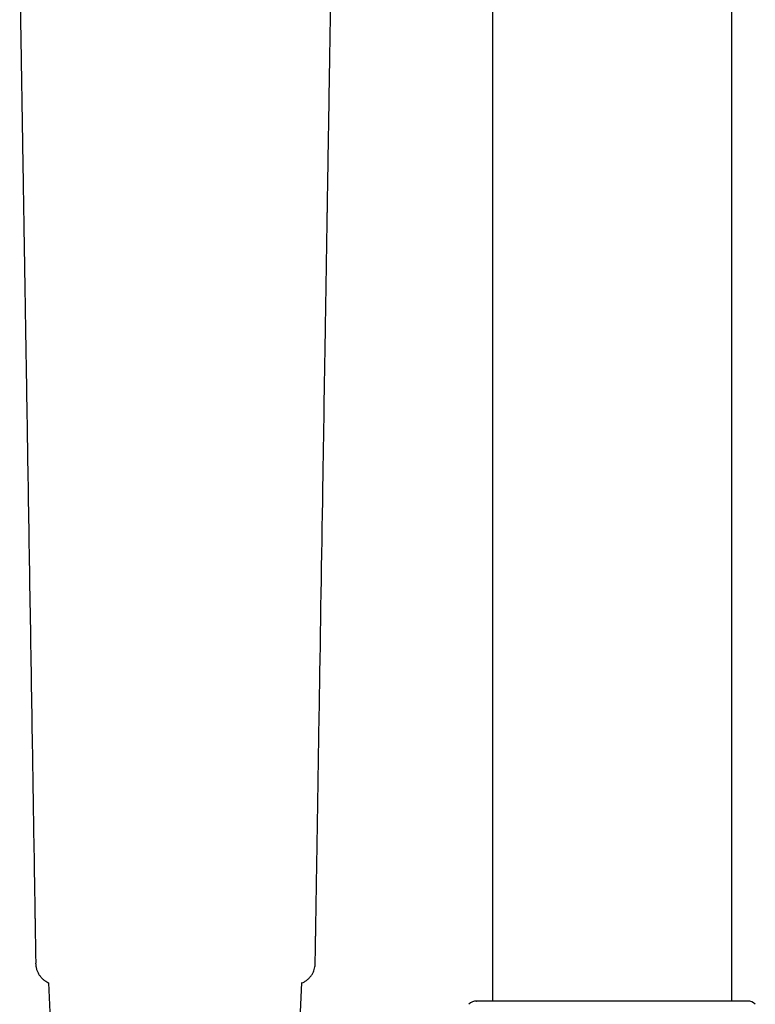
# Model space of a CAD drawing. Header units: millimetres. Extents: x 8 to 1918, y 12 to 2737.
# Tile 65 of 113: x 919 to 987, y 2141 to 2231. Entities that reach past the tile are written whole.
import ezdxf

# ---------------------------------------------------------------- set-up
doc = ezdxf.new("R2010")
doc.units = ezdxf.units.MM

msp = doc.modelspace()

# ---------------------------------------------------------------- linework, layer by layer
at = {"color": 7, "linetype": 'Continuous', "lineweight": 30}
for p, q in [((984.368, 2140.978), (984.368, 2312.094)), ((962.468, 2282.997), (962.468, 2140.978)), ((920.718, 2144.439), (920.718, 2144.438)), ((921.83, 2142.675), (921.83, 2142.676)), ((921.831, 2142.675), (921.882, 2142.662)), ((921.882, 2142.66), (922.186, 2135.652)), ((944.858, 2138.163), (945.054, 2142.664)), ((945.044, 2142.663), (945.049, 2142.663)), ((945.072, 2142.653), (945.157, 2142.675)), ((945.158, 2142.676), (945.157, 2142.675))]:
    msp.add_line(p, q, dxfattribs=at)
for centre, start, end in [((961.032, 2139.978), 90, 135), ((985.804, 2139.978), 45, 90)]:
    msp.add_arc(centre, 1, start, end, dxfattribs=at)
for points, knots in [([(919.249, 2235.353), (919.253, 2235.105), (919.261, 2234.625), (919.272, 2233.928), (919.283, 2233.278), (919.292, 2232.677), (919.301, 2232.123), (919.309, 2231.616), (919.317, 2231.168), (919.323, 2230.776), (919.328, 2230.436), (919.333, 2230.122), (919.338, 2229.82), (919.343, 2229.517), (919.352, 2228.947), (919.366, 2228.101), (919.384, 2226.98), (919.429, 2224.205), (919.472, 2221.517), (919.514, 2218.918), (919.528, 2218.052), (919.542, 2217.186), (919.556, 2216.316), (919.571, 2215.432), (919.585, 2214.52), (919.598, 2213.757), (919.607, 2213.155), (919.614, 2212.736), (919.621, 2212.338), (919.626, 2211.972), (919.632, 2211.638), (919.637, 2211.336), (919.641, 2211.045), (919.646, 2210.743), (919.652, 2210.405), (919.658, 2210.027), (919.665, 2209.611), (919.675, 2208.943), (919.69, 2208.054), (919.707, 2206.973), (919.724, 2205.933), (919.74, 2204.916), (919.757, 2203.905), (919.793, 2201.643), (919.87, 2196.882), (920.074, 2184.254), (920.31, 2169.605), (920.509, 2157.262), (920.584, 2152.596), (920.61, 2151.026), (920.628, 2149.891), (920.639, 2149.189), (920.644, 2148.897), (920.649, 2148.585), (920.654, 2148.241), (920.66, 2147.861), (920.667, 2147.446), (920.675, 2146.978), (920.683, 2146.455), (920.692, 2145.874), (920.703, 2145.25), (920.71, 2144.767), (920.715, 2144.492), (920.716, 2144.439)], [0, 0, 0, 0, 0.008189, 0.015854, 0.022996, 0.029614, 0.035709, 0.041279, 0.046326, 0.050491, 0.054217, 0.057558, 0.060862, 0.064188, 0.067538, 0.079686, 0.092094, 0.104545, 0.17125, 0.180779, 0.190308, 0.199838, 0.209367, 0.218997, 0.229021, 0.239457, 0.244179, 0.248891, 0.253277, 0.257307, 0.260983, 0.264304, 0.26727, 0.270563, 0.274285, 0.278437, 0.283018, 0.288029, 0.300472, 0.312358, 0.323688, 0.334806, 0.345923, 0.35704, 0.40945, 0.503039, 0.773744, 0.892847, 0.910314, 0.92772, 0.944639, 0.947765, 0.950883, 0.954271, 0.958053, 0.962229, 0.966798, 0.971761, 0.977674, 0.984063, 0.990928, 0.99827, 1, 1, 1, 1]), ([(946.272, 2144.439), (946.272, 2144.449), (946.275, 2144.64), (946.281, 2145), (946.289, 2145.505), (946.297, 2145.97), (946.303, 2146.394), (946.31, 2146.776), (946.315, 2147.118), (946.32, 2147.423), (946.325, 2147.755), (946.331, 2148.132), (946.339, 2148.573), (946.346, 2149.03), (946.355, 2149.575), (946.365, 2150.206), (946.376, 2150.915), (946.388, 2151.62), (946.399, 2152.316), (946.422, 2153.782), (946.459, 2156.023), (946.549, 2161.631), (946.727, 2172.651), (946.962, 2187.24), (947.146, 2198.637), (947.233, 2204.018), (947.252, 2205.239), (947.272, 2206.482), (947.293, 2207.751), (947.31, 2208.795), (947.323, 2209.603), (947.332, 2210.166), (947.341, 2210.712), (947.349, 2211.228), (947.356, 2211.675), (947.363, 2212.061), (947.368, 2212.402), (947.374, 2212.749), (947.38, 2213.114), (947.387, 2213.548), (947.395, 2214.057), (947.404, 2214.636), (947.414, 2215.227), (947.423, 2215.816), (947.433, 2216.397), (947.446, 2217.226), (947.463, 2218.304), (947.503, 2220.773), (947.539, 2222.995), (947.571, 2224.972), (947.581, 2225.565), (947.59, 2226.154), (947.599, 2226.732), (947.608, 2227.293), (947.617, 2227.834), (947.626, 2228.36), (947.633, 2228.821), (947.64, 2229.243), (947.646, 2229.645), (947.654, 2230.1), (947.662, 2230.607), (947.671, 2231.166), (947.681, 2231.765), (947.691, 2232.402), (947.702, 2233.073), (947.713, 2233.792), (947.726, 2234.557), (947.734, 2235.083), (947.739, 2235.353)], [0, 0, 0, 0, 0.000329, 0.006312, 0.011862, 0.01698, 0.021665, 0.025845, 0.029607, 0.032952, 0.035879, 0.040568, 0.045411, 0.050433, 0.055635, 0.063378, 0.071258, 0.079021, 0.086666, 0.094194, 0.127407, 0.160618, 0.279232, 0.491051, 0.642023, 0.655309, 0.66864, 0.682298, 0.696329, 0.710511, 0.716756, 0.723003, 0.729097, 0.734772, 0.740025, 0.743856, 0.747488, 0.751283, 0.755299, 0.759537, 0.76561, 0.772081, 0.778641, 0.785119, 0.791516, 0.797831, 0.812479, 0.827093, 0.879288, 0.885812, 0.892336, 0.898858, 0.905241, 0.911411, 0.917367, 0.923109, 0.928747, 0.932593, 0.937017, 0.942018, 0.947597, 0.953752, 0.960485, 0.967363, 0.974753, 0.982656, 0.991072, 1, 1, 1, 1]), ([(920.71, 2144.439), (920.715, 2144.346), (920.726, 2144.157), (920.793, 2143.878), (920.897, 2143.61), (921.038, 2143.36), (921.211, 2143.137), (921.408, 2142.946), (921.614, 2142.79), (921.761, 2142.712), (921.83, 2142.676)], [0, 0, 0, 0, 0.127922, 0.258184, 0.389339, 0.519871, 0.648294, 0.773246, 0.893559, 1, 1, 1, 1]), ([(945.157, 2142.676), (945.244, 2142.723), (945.423, 2142.819), (945.657, 2143.013), (945.86, 2143.235), (946.02, 2143.476), (946.14, 2143.724), (946.219, 2143.971), (946.266, 2144.209), (946.274, 2144.364), (946.278, 2144.439)], [0, 0, 0, 0, 0.134843, 0.275837, 0.412926, 0.54463, 0.669807, 0.787674, 0.897789, 1, 1, 1, 1]), ([(946.255, 2144.435), (946.262, 2144.436), (946.273, 2144.437), (946.27, 2144.439), (946.269, 2144.439)], [0, 0, 0, 0, 0.68626, 1, 1, 1, 1]), ([(985.802, 2140.978), (985.802, 2140.978), (985.809, 2140.978), (985.781, 2140.978), (985.715, 2140.978), (985.604, 2140.978), (985.454, 2140.978), (985.265, 2140.978), (985.037, 2140.978), (984.77, 2140.978), (984.486, 2140.978), (984.196, 2140.978), (983.908, 2140.978), (983.599, 2140.978), (983.269, 2140.978), (982.918, 2140.978), (982.552, 2140.978), (982.174, 2140.978), (981.786, 2140.978), (981.383, 2140.978), (980.965, 2140.978), (980.532, 2140.978), (980.074, 2140.978), (979.592, 2140.978), (979.088, 2140.978), (978.572, 2140.978), (978.045, 2140.978), (977.508, 2140.978), (976.952, 2140.978), (976.381, 2140.978), (975.796, 2140.978), (975.208, 2140.978), (974.615, 2140.978), (974.018, 2140.978), (973.378, 2140.978), (972.698, 2140.978), (971.983, 2140.978), (971.273, 2140.978), (970.57, 2140.978), (969.921, 2140.978), (969.328, 2140.978), (968.79, 2140.978), (968.263, 2140.978), (967.747, 2140.978), (967.243, 2140.978), (966.762, 2140.978), (966.304, 2140.978), (965.87, 2140.978), (965.452, 2140.978), (965.049, 2140.978), (964.661, 2140.978), (964.257, 2140.978), (963.844, 2140.978), (963.43, 2140.978), (963.046, 2140.978), (962.693, 2140.978), (962.384, 2140.978), (962.116, 2140.978), (961.885, 2140.978), (961.682, 2140.978), (961.506, 2140.978), (961.356, 2140.978), (961.226, 2140.978), (961.12, 2140.978), (961.054, 2140.978), (961.026, 2140.978), (961.033, 2140.978), (961.034, 2140.978)], [0, 0, 0, 0, 0.002678, 0.021157, 0.039667, 0.058269, 0.07662, 0.094878, 0.113103, 0.131356, 0.149698, 0.164189, 0.178618, 0.193016, 0.207412, 0.221837, 0.23632, 0.250172, 0.263971, 0.277742, 0.291512, 0.305306, 0.319151, 0.333969, 0.348721, 0.36344, 0.378157, 0.392905, 0.407715, 0.42316, 0.438531, 0.453865, 0.469197, 0.484564, 0.500002, 0.518525, 0.536953, 0.555347, 0.57377, 0.592285, 0.607102, 0.621855, 0.636573, 0.651291, 0.666038, 0.680849, 0.694701, 0.7085, 0.722271, 0.73604, 0.749835, 0.763679, 0.781059, 0.798359, 0.815631, 0.832927, 0.850298, 0.865599, 0.880828, 0.896021, 0.911212, 0.926437, 0.941731, 0.960342, 0.978855, 0.997335, 1, 1, 1, 1])]:
    msp.add_open_spline(points, degree=3, knots=knots, dxfattribs=at)

doc.saveas('drawing.dxf')
